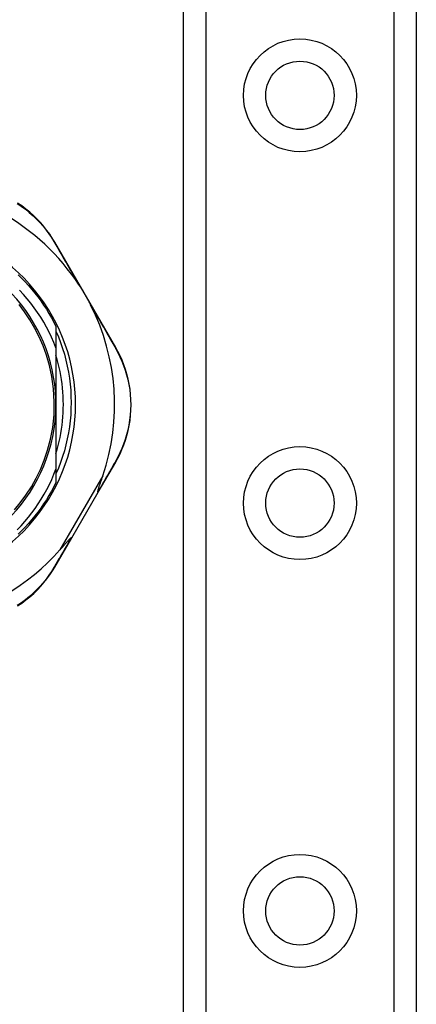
# Model space of a CAD drawing. Header units: inches. Extents: x 2.3 to 72.2, y 3.3 to 39.4.
# Tile 39 of 77: x 4 to 4.9, y 21.7 to 24. Entities that reach past the tile are written whole.
import ezdxf

# ---------------------------------------------------------------- set-up
doc = ezdxf.new("R2010")
doc.units = ezdxf.units.IN
doc.header["$MEASUREMENT"] = 0
doc.layers.add('Visible Edges(ANSI)', color=7, linetype='Continuous', lineweight=25)
doc.layers.add('Visible Tangent Edges(ANSI)', color=7, linetype='Continuous', lineweight=25)

msp = doc.modelspace()

# ---------------------------------------------------------------- linework, layer by layer
at = {"layer": 'Visible Edges(ANSI)'}
for p, q in [((4.3761, 8.7737), (4.3761, 26.1595)), ((4.9381, 26.1595), (4.9381, 8.7737)), ((4.2123, 23.2556), (4.0649, 23.5101)), ((4.0679, 23.3062), (4.0679, 23.2548)), ((4.0679, 23.2548), (4.0679, 23.1181)), ((4.0679, 23.1181), (4.0679, 22.9622)), ((4.0679, 22.9622), (4.0679, 22.93)), ((4.1698, 22.9063), (4.2121, 22.9791)), ((4.106, 22.7964), (4.1698, 22.9063)), ((4.0649, 22.7258), (4.106, 22.7964))]:
    msp.add_line(p, q, dxfattribs=at)
at = {"layer": 'Visible Edges(ANSI)', "flags": 128}
for points in [[(4.0649, 23.5101), (4.0591, 23.5196), (4.0529, 23.5291), (4.0461, 23.5384), (4.0388, 23.5476), (4.031, 23.5566), (4.0228, 23.5654), (4.014, 23.5739), (4.0048, 23.5821), (3.9952, 23.5899), (3.9851, 23.5973), (3.9747, 23.6043)], [(3.9763, 23.4312), (3.9849, 23.4229), (3.9933, 23.4143), (4.0014, 23.4055), (4.0092, 23.3964), (4.0169, 23.3872), (4.0242, 23.3777), (4.0313, 23.368), (4.0381, 23.3582), (4.0447, 23.3481), (4.0509, 23.3379), (4.0569, 23.3275), (4.0626, 23.3169), (4.0679, 23.3062)], [(4.0679, 23.2548), (4.0628, 23.2676), (4.0573, 23.2802), (4.0514, 23.2927), (4.045, 23.3049), (4.0383, 23.3169), (4.0311, 23.3287), (4.0235, 23.3403), (4.0155, 23.3516), (4.0072, 23.3626), (3.9985, 23.3733), (3.9895, 23.3837), (3.9801, 23.3938)], [(4.1239, 23.4062), (4.1251, 23.4043), (4.1264, 23.4023), (4.1276, 23.4004), (4.1288, 23.3984), (4.13, 23.3965), (4.1312, 23.3945), (4.1324, 23.3924), (4.1336, 23.3904), (4.1348, 23.3885), (4.136, 23.3865), (4.1371, 23.3845), (4.1383, 23.3826), (4.1394, 23.3806), (4.1405, 23.3786), (4.1416, 23.3766), (4.1428, 23.3747), (4.1439, 23.3727), (4.145, 23.3707), (4.1461, 23.3686), (4.1473, 23.3665), (4.1484, 23.3645), (4.1495, 23.3624), (4.1506, 23.3603), (4.1517, 23.3582)], [(3.9675, 22.8636), (3.9817, 22.8806), (3.9954, 22.8991), (4.0086, 22.9195), (4.0203, 22.9402), (4.0305, 22.9614), (4.0397, 22.9837), (4.0478, 23.0078), (4.0547, 23.0342), (4.06, 23.0628), (4.0632, 23.0933), (4.0639, 23.1245), (4.0622, 23.1556), (4.0581, 23.1853), (4.0522, 23.2125), (4.045, 23.2373), (4.0368, 23.26), (4.0276, 23.2813), (4.0172, 23.3019), (4.0051, 23.3224), (3.992, 23.3419), (3.9787, 23.3594)], [(4.0679, 23.295), (4.0737, 23.2814), (4.079, 23.2676), (4.0838, 23.2536), (4.0881, 23.2395), (4.0919, 23.2252), (4.0952, 23.2108), (4.098, 23.1963), (4.1003, 23.1818), (4.1021, 23.1671), (4.1034, 23.1524), (4.1041, 23.1377), (4.1044, 23.1229), (4.1041, 23.1082), (4.1034, 23.0934), (4.1021, 23.0787), (4.1003, 23.064), (4.098, 23.0494), (4.0952, 23.0349), (4.0919, 23.0205), (4.0881, 23.0063), (4.0838, 22.9922), (4.079, 22.9783), (4.0737, 22.9645), (4.0679, 22.9509)], [(4.2121, 22.9791), (4.2175, 22.9888), (4.2226, 22.999), (4.2273, 23.0095), (4.2317, 23.0205), (4.2357, 23.0318), (4.2392, 23.0433), (4.2422, 23.0552), (4.2447, 23.0673), (4.2467, 23.0796), (4.2481, 23.0921), (4.249, 23.1047), (4.2493, 23.1173), (4.249, 23.13), (4.2482, 23.1426), (4.2468, 23.1551), (4.2448, 23.1674), (4.2423, 23.1795), (4.2392, 23.1914), (4.2357, 23.2029), (4.2318, 23.2142), (4.2274, 23.2251), (4.2227, 23.2357), (4.2176, 23.2458), (4.2123, 23.2556)], [(4.0679, 22.9996), (4.0707, 23.0092), (4.0733, 23.0189), (4.0757, 23.0286), (4.0777, 23.0384), (4.0796, 23.0483), (4.0812, 23.0582), (4.0826, 23.0681), (4.0837, 23.0781), (4.0845, 23.0881), (4.0852, 23.0981), (4.0855, 23.1081), (4.0857, 23.1181), (4.0855, 23.1281), (4.0852, 23.1382), (4.0845, 23.1482), (4.0837, 23.1582), (4.0826, 23.1681), (4.0812, 23.1781), (4.0796, 23.1879), (4.0777, 23.1978), (4.0757, 23.2076), (4.0733, 23.2174), (4.0707, 23.227), (4.0679, 23.2367)], [(3.9744, 22.8158), (3.9837, 22.8255), (3.9926, 22.8356), (4.0013, 22.8459), (4.0096, 22.8565), (4.0175, 22.8673), (4.0251, 22.8784), (4.0324, 22.8898), (4.0393, 22.9014), (4.0458, 22.9132), (4.0519, 22.9252), (4.0577, 22.9374), (4.063, 22.9497), (4.0679, 22.9622)], [(4.1692, 22.9073), (4.169, 22.9081), (4.1692, 22.9091), (4.1694, 22.9104), (4.1698, 22.9117), (4.1702, 22.9131), (4.1706, 22.9146), (4.1711, 22.9162), (4.1716, 22.9178), (4.1721, 22.9193), (4.1726, 22.9208), (4.1731, 22.9222), (4.1736, 22.9237), (4.1741, 22.9252), (4.1746, 22.9268), (4.1752, 22.9285), (4.1758, 22.9302), (4.1764, 22.932), (4.177, 22.9338), (4.1777, 22.9356), (4.1783, 22.9376), (4.179, 22.9395), (4.1797, 22.9415), (4.1804, 22.9435), (4.1811, 22.9456)], [(4.0679, 22.93), (4.0626, 22.9193), (4.0569, 22.9088), (4.0509, 22.8984), (4.0447, 22.8881), (4.0381, 22.8781), (4.0313, 22.8682), (4.0242, 22.8586), (4.0169, 22.8491), (4.0092, 22.8398), (4.0014, 22.8308), (3.9933, 22.822), (3.9849, 22.8134), (3.9763, 22.805)], [(4.1698, 22.9063), (4.1698, 22.9063), (4.1698, 22.9064), (4.1698, 22.9064), (4.1698, 22.9064), (4.1698, 22.9064), (4.1698, 22.9065), (4.1698, 22.9065), (4.1698, 22.9065), (4.1698, 22.9066), (4.1698, 22.9066), (4.1697, 22.9067), (4.1697, 22.9067), (4.1697, 22.9067), (4.1697, 22.9068), (4.1696, 22.9068), (4.1696, 22.9069), (4.1695, 22.9069), (4.1695, 22.907), (4.1695, 22.907), (4.1694, 22.9071), (4.1694, 22.9072), (4.1693, 22.9072), (4.1692, 22.9073), (4.1692, 22.9073)], [(4.0774, 22.7672), (4.079, 22.7689), (4.0805, 22.7706), (4.082, 22.7723), (4.0834, 22.774), (4.0849, 22.7756), (4.0863, 22.7772), (4.0876, 22.7788), (4.089, 22.7803), (4.0903, 22.7817), (4.0915, 22.7832), (4.0927, 22.7845), (4.0939, 22.7858), (4.095, 22.7871), (4.0961, 22.7882), (4.0971, 22.7894), (4.098, 22.7904), (4.099, 22.7914), (4.1, 22.7925), (4.101, 22.7935), (4.102, 22.7945), (4.1029, 22.7953), (4.1036, 22.7959), (4.1043, 22.7963), (4.1048, 22.7965)], [(4.106, 22.7964), (4.106, 22.7964), (4.1059, 22.7964), (4.1059, 22.7964), (4.1059, 22.7964), (4.1059, 22.7963), (4.1058, 22.7963), (4.1058, 22.7963), (4.1058, 22.7963), (4.1057, 22.7963), (4.1057, 22.7963), (4.1057, 22.7963), (4.1056, 22.7963), (4.1056, 22.7963), (4.1055, 22.7963), (4.1054, 22.7963), (4.1054, 22.7963), (4.1053, 22.7963), (4.1052, 22.7964), (4.1052, 22.7964), (4.1051, 22.7964), (4.105, 22.7964), (4.105, 22.7964), (4.1049, 22.7965), (4.1048, 22.7965)], [(3.9749, 22.6319), (3.9853, 22.6389), (3.9954, 22.6463), (4.005, 22.6541), (4.0141, 22.6622), (4.0229, 22.6707), (4.0311, 22.6795), (4.0388, 22.6884), (4.0461, 22.6976), (4.0529, 22.7069), (4.0592, 22.7163), (4.0649, 22.7258)]]:
    msp.add_lwpolyline(points, dxfattribs=at)
at = {"layer": 'Visible Edges(ANSI)'}
for centre in [(4.6571, 23.8643), (4.6571, 22.88), (4.6571, 21.8958)]:
    msp.add_circle(centre, 0.0825, dxfattribs=at)
for centre, radius, start, end in [((3.6801, 23.1173), 0.5295, 33.0725, 88.6669), ((3.6801, 23.1181), 0.435, 241.9275, 118.0725), ((3.6801, 23.1181), 0.3878, 261.3339, 70.212), ((3.6801, 23.1173), 0.5295, 341.0854, 27.0685), ((3.6801, 23.1173), 0.5295, 281.6205, 318.6133)]:
    msp.add_arc(centre, radius, start, end, dxfattribs=at)
at = {"layer": 'Visible Tangent Edges(ANSI)'}
for p, q in [((4.43, 26.1595), (4.43, 8.7737)), ((4.8843, 8.7737), (4.8843, 26.1595)), ((4.1811, 22.9456), (4.0774, 22.7672))]:
    msp.add_line(p, q, dxfattribs=at)
at = {"layer": 'Visible Tangent Edges(ANSI)', "flags": 128}
for points in [[(3.974, 23.6035), (3.9842, 23.5967), (3.9941, 23.5895), (4.0035, 23.5818), (4.0125, 23.5738), (4.0211, 23.5655), (4.0292, 23.557), (4.0368, 23.5482), (4.044, 23.5392), (4.0507, 23.5301), (4.0568, 23.5209), (4.0625, 23.5116)], [(4.0625, 23.5116), (4.0649, 23.5075), (4.0673, 23.5034), (4.0697, 23.4993), (4.0721, 23.4951), (4.0746, 23.4909), (4.077, 23.4867), (4.0795, 23.4824), (4.082, 23.4782), (4.0845, 23.4738), (4.0871, 23.4695), (4.0896, 23.4651), (4.0922, 23.4607), (4.0947, 23.4563), (4.0973, 23.4519), (4.0999, 23.4474), (4.1025, 23.4429), (4.1052, 23.4384), (4.1078, 23.4339), (4.1105, 23.4293), (4.1131, 23.4247), (4.1158, 23.4201), (4.1185, 23.4155), (4.1212, 23.4109), (4.1239, 23.4062)], [(4.1517, 23.3582), (4.1543, 23.3536), (4.157, 23.349), (4.1597, 23.3444), (4.1623, 23.3398), (4.165, 23.3352), (4.1676, 23.3306), (4.1702, 23.3261), (4.1728, 23.3216), (4.1754, 23.3171), (4.178, 23.3126), (4.1805, 23.3082), (4.1831, 23.3037), (4.1856, 23.2993), (4.1881, 23.295), (4.1906, 23.2906), (4.1931, 23.2863), (4.1956, 23.282), (4.198, 23.2777), (4.2005, 23.2735), (4.2029, 23.2693), (4.2053, 23.2651), (4.2076, 23.261), (4.21, 23.2569), (4.2123, 23.2528)], [(4.2123, 23.2528), (4.2176, 23.2432), (4.2225, 23.2333), (4.2271, 23.2229), (4.2313, 23.2122), (4.2351, 23.2012), (4.2385, 23.1898), (4.2415, 23.1782), (4.2439, 23.1664), (4.2459, 23.1543), (4.2472, 23.1421), (4.248, 23.1297), (4.2483, 23.1174), (4.248, 23.105), (4.2472, 23.0926), (4.2458, 23.0804), (4.2439, 23.0683), (4.2414, 23.0565), (4.2385, 23.0449), (4.2351, 23.0335), (4.2312, 23.0225), (4.227, 23.0118), (4.2223, 23.0014), (4.2174, 22.9914), (4.2121, 22.9819)], [(4.2121, 22.9819), (4.2105, 22.9789), (4.2088, 22.976), (4.2071, 22.973), (4.2054, 22.9701), (4.2036, 22.9671), (4.2019, 22.964), (4.2001, 22.961), (4.1984, 22.958), (4.1966, 22.9549), (4.1949, 22.9518), (4.1931, 22.9487), (4.1913, 22.9456), (4.1895, 22.9425), (4.1877, 22.9394), (4.1859, 22.9362), (4.184, 22.9331), (4.1822, 22.9299), (4.1804, 22.9267), (4.1785, 22.9235), (4.1767, 22.9203), (4.1748, 22.9171), (4.1729, 22.9138), (4.1711, 22.9106), (4.1692, 22.9073)], [(4.1048, 22.7965), (4.1029, 22.7933), (4.1011, 22.7902), (4.0993, 22.7871), (4.0975, 22.7839), (4.0956, 22.7808), (4.0938, 22.7777), (4.092, 22.7747), (4.0902, 22.7716), (4.0885, 22.7685), (4.0867, 22.7655), (4.0849, 22.7624), (4.0831, 22.7594), (4.0814, 22.7564), (4.0796, 22.7534), (4.0779, 22.7505), (4.0761, 22.7475), (4.0744, 22.7445), (4.0727, 22.7416), (4.071, 22.7387), (4.0693, 22.7358), (4.0676, 22.7329), (4.0659, 22.73), (4.0642, 22.7272), (4.0626, 22.7243)], [(4.0626, 22.7243), (4.0569, 22.7151), (4.0507, 22.7059), (4.044, 22.6968), (4.0369, 22.6879), (4.0293, 22.6791), (4.0212, 22.6706), (4.0127, 22.6623), (4.0037, 22.6543), (3.9942, 22.6467), (3.9844, 22.6395), (3.9742, 22.6326)]]:
    msp.add_lwpolyline(points, dxfattribs=at)
at = {"layer": 'Visible Tangent Edges(ANSI)'}
for centre in [(4.6571, 23.8643), (4.6571, 22.88), (4.6571, 21.8958)]:
    msp.add_circle(centre, 0.1363, dxfattribs=at)
for centre, major_axis, ratio, start_param, end_param in [((4.0562, 23.5051), (0.00865, 0.00501), 0.491578, 0, 0.522713), ((4.2036, 23.2506), (0.00865, 0.00501), 0.490887, 5.760729, 6.283185), ((4.2034, 22.9841), (0.00865, -0.00502), 0.492909, 0, 0.523212), ((4.0563, 22.7308), (0.00865, -0.00502), 0.487239, 5.762078, 6.283185)]:
    msp.add_ellipse(centre, major_axis=major_axis, ratio=ratio, start_param=start_param, end_param=end_param, dxfattribs=at)

doc.saveas('drawing.dxf')
